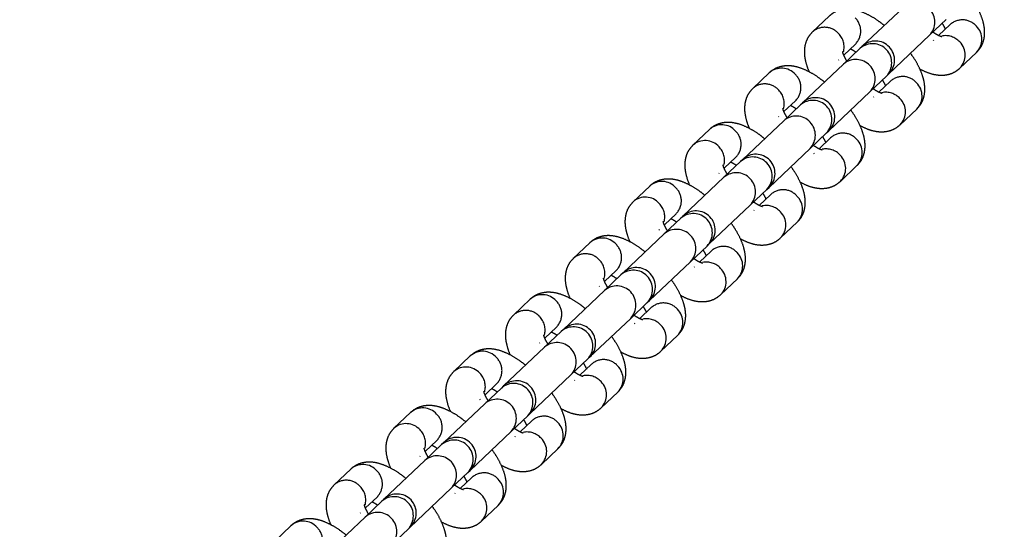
# Model space of a CAD drawing. Header units: metres. Extents: x 104098 to 104607, y 427853 to 428230.
# Tile 75 of 147: x 104263.1885 to 104263.3429, y 428139.4582 to 428139.538. Entities that reach past the tile are written whole.
import ezdxf

# ---------------------------------------------------------------- set-up
doc = ezdxf.new("R2010")
doc.units = ezdxf.units.M
doc.linetypes.add('DASHED2', pattern=[0.375, 0.25, -0.125])

# ---------------------------------------------------------------- blocks, each defined once
blk = doc.blocks.new('school2')
at = {"color": 252, "linetype": 'DASHED2'}
for p, q in [((107991.7978136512, 456625.0856471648), (107991.7942299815, 456625.0856471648)), ((107991.8107149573, 456625.0856471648), (107991.8071312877, 456625.0856471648)), ((107991.8236162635, 456625.0856471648), (107991.8200325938, 456625.0856471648)), ((107991.8365175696, 456625.0856471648), (107991.8329339, 456625.0856471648)), ((107991.8494186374, 456625.0856471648), (107991.8458349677, 456625.0856471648)), ((107991.8623199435, 456625.0856471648), (107991.8587362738, 456625.0856471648)), ((107991.8752212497, 456625.0856471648), (107991.87163758, 456625.0856471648)), ((107991.8881225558, 456625.0856471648), (107991.8845388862, 456625.0856471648)), ((107991.9010236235, 456625.0856471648), (107991.8974399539, 456625.0856471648)), ((107991.9139249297, 456625.0856471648), (107991.91034126, 456625.0856471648)), ((107991.8071312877, 456625.0796471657), (107991.8070421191, 456625.0796486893)), ((107991.8082125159, 456625.0796471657), (107991.8107149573, 456625.0796471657)), ((107991.8200325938, 456625.0796471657), (107991.8199431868, 456625.0796486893)), ((107991.8211135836, 456625.0796471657), (107991.8236162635, 456625.0796471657)), ((107991.8329339, 456625.0796471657), (107991.832844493, 456625.0796486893)), ((107991.8340148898, 456625.0796471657), (107991.8365175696, 456625.0796471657)), ((107991.8458349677, 456625.0796471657), (107991.8457457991, 456625.0796486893)), ((107991.846916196, 456625.0796471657), (107991.8494186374, 456625.0796471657)), ((107991.8587362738, 456625.0796471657), (107991.8586471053, 456625.0796486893)), ((107991.8598175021, 456625.0796471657), (107991.8623199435, 456625.0796471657)), ((107991.87163758, 456625.0796471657), (107991.871548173, 456625.0796486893)), ((107991.8727185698, 456625.0796471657), (107991.8752212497, 456625.0796471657)), ((107991.8845388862, 456625.0796471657), (107991.8844494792, 456625.0796486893)), ((107991.885619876, 456625.0796471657), (107991.8881225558, 456625.0796471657)), ((107991.8974399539, 456625.0796471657), (107991.8973507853, 456625.0796486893)), ((107991.8985211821, 456625.0796471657), (107991.9010236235, 456625.0796471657)), ((107991.91034126, 456625.0796471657), (107991.9102520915, 456625.0796486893)), ((107991.9114224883, 456625.0796471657), (107991.9139249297, 456625.0796471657)), ((107991.8072156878, 456625.0786471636), (107991.798363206, 456625.0786471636)), ((107991.8107993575, 456625.0786471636), (107991.8072156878, 456625.0786471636)), ((107991.8112642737, 456625.0786471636), (107991.8107993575, 456625.0786471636)), ((107991.820116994, 456625.0786471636), (107991.8112642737, 456625.0786471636)), ((107991.8237006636, 456625.0786471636), (107991.820116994, 456625.0786471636)), ((107991.8241655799, 456625.0786471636), (107991.8237006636, 456625.0786471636)), ((107991.8330183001, 456625.0786471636), (107991.8241655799, 456625.0786471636)), ((107991.8366019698, 456625.0786471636), (107991.8330183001, 456625.0786471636)), ((107991.837066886, 456625.0786471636), (107991.8366019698, 456625.0786471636)), ((107991.8459193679, 456625.0786471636), (107991.837066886, 456625.0786471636)), ((107991.8495030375, 456625.0786471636), (107991.8459193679, 456625.0786471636)), ((107991.8499681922, 456625.0786471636), (107991.8495030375, 456625.0786471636)), ((107991.858820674, 456625.0786471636), (107991.8499681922, 456625.0786471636)), ((107991.8624043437, 456625.0786471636), (107991.858820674, 456625.0786471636)), ((107991.8628692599, 456625.0786471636), (107991.8624043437, 456625.0786471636)), ((107991.8717219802, 456625.0786471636), (107991.8628692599, 456625.0786471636)), ((107991.8753056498, 456625.0786471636), (107991.8717219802, 456625.0786471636)), ((107991.8757705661, 456625.0786471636), (107991.8753056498, 456625.0786471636)), ((107991.8846232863, 456625.0786471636), (107991.8757705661, 456625.0786471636)), ((107991.888206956, 456625.0786471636), (107991.8846232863, 456625.0786471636)), ((107991.8886718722, 456625.0786471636), (107991.888206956, 456625.0786471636)), ((107991.8975243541, 456625.0786471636), (107991.8886718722, 456625.0786471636)), ((107991.9011080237, 456625.0786471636), (107991.8975243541, 456625.0786471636)), ((107991.9015731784, 456625.0786471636), (107991.9011080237, 456625.0786471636)), ((107991.9104256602, 456625.0786471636), (107991.9015731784, 456625.0786471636)), ((107991.9140093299, 456625.0786471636), (107991.9104256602, 456625.0786471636)), ((107991.9144742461, 456625.0786471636), (107991.9140093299, 456625.0786471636)), ((107991.9233269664, 456625.0786471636), (107991.9144742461, 456625.0786471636)), ((107991.8072156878, 456625.0726471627), (107991.8107993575, 456625.0726471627)), ((107991.8107993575, 456625.0726471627), (107991.8112642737, 456625.0726471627)), ((107991.8112642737, 456625.0726471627), (107991.820116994, 456625.0726471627)), ((107991.820116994, 456625.0726471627), (107991.8237006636, 456625.0726471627)), ((107991.8237006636, 456625.0726471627), (107991.8241655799, 456625.0726471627)), ((107991.8241655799, 456625.0726471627), (107991.8330183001, 456625.0726471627)), ((107991.8330183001, 456625.0726471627), (107991.8366019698, 456625.0726471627)), ((107991.8366019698, 456625.0726471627), (107991.837066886, 456625.0726471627)), ((107991.837066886, 456625.0726471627), (107991.8459193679, 456625.0726471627)), ((107991.8459193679, 456625.0726471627), (107991.8495030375, 456625.0726471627)), ((107991.8495030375, 456625.0726471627), (107991.8499681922, 456625.0726471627)), ((107991.8499681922, 456625.0726471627), (107991.858820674, 456625.0726471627)), ((107991.858820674, 456625.0726471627), (107991.8624043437, 456625.0726471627)), ((107991.8624043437, 456625.0726471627), (107991.8628692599, 456625.0726471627)), ((107991.8628692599, 456625.0726471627), (107991.8717219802, 456625.0726471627)), ((107991.8717219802, 456625.0726471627), (107991.8753056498, 456625.0726471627)), ((107991.8753056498, 456625.0726471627), (107991.8757705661, 456625.0726471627)), ((107991.8757705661, 456625.0726471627), (107991.8846232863, 456625.0726471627)), ((107991.8846232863, 456625.0726471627), (107991.888206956, 456625.0726471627)), ((107991.888206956, 456625.0726471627), (107991.8886718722, 456625.0726471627)), ((107991.8886718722, 456625.0726471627), (107991.8975243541, 456625.0726471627)), ((107991.8975243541, 456625.0726471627), (107991.9011080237, 456625.0726471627)), ((107991.9011080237, 456625.0726471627), (107991.9015731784, 456625.0726471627)), ((107991.9015731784, 456625.0726471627), (107991.9104256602, 456625.0726471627)), ((107991.9104256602, 456625.0726471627), (107991.9140093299, 456625.0726471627)), ((107991.9140093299, 456625.0726471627), (107991.9144742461, 456625.0726471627)), ((107991.9144742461, 456625.0726471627), (107991.9233269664, 456625.0726471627)), ((107991.9233269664, 456625.0726471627), (107991.926910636, 456625.0726471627)), ((107991.8200325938, 456625.0716471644), (107991.8199431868, 456625.0716456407)), ((107991.8236162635, 456625.0716471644), (107991.8211135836, 456625.0716471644)), ((107991.8329339, 456625.0716471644), (107991.832844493, 456625.0716456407)), ((107991.8365175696, 456625.0716471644), (107991.8340148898, 456625.0716471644)), ((107991.8458349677, 456625.0716471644), (107991.8457457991, 456625.0716456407)), ((107991.8494186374, 456625.0716471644), (107991.846916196, 456625.0716471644)), ((107991.8587362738, 456625.0716471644), (107991.8586471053, 456625.0716456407)), ((107991.8623199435, 456625.0716471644), (107991.8598172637, 456625.0716471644)), ((107991.87163758, 456625.0716471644), (107991.871548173, 456625.0716456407)), ((107991.8752212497, 456625.0716471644), (107991.8727185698, 456625.0716471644)), ((107991.8845388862, 456625.0716471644), (107991.8844494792, 456625.0716456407)), ((107991.8881225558, 456625.0716471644), (107991.885619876, 456625.0716471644)), ((107991.8974399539, 456625.0716471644), (107991.8973507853, 456625.0716456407)), ((107991.9010236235, 456625.0716471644), (107991.8985211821, 456625.0716471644)), ((107991.91034126, 456625.0716471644), (107991.9102520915, 456625.0716456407)), ((107991.9139249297, 456625.0716471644), (107991.9114222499, 456625.0716471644)), ((107991.9232425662, 456625.0716471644), (107991.9231531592, 456625.0716456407)), ((107991.9268262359, 456625.0716471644), (107991.924323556, 456625.0716471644)), ((107991.8200325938, 456625.0656471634), (107991.8236162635, 456625.0656471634)), ((107991.8329339, 456625.0656471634), (107991.8365175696, 456625.0656471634)), ((107991.8458349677, 456625.0656471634), (107991.8494186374, 456625.0656471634)), ((107991.8587362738, 456625.0656471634), (107991.8623199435, 456625.0656471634)), ((107991.87163758, 456625.0656471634), (107991.8752212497, 456625.0656471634)), ((107991.8845388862, 456625.0656471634), (107991.8881225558, 456625.0656471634)), ((107991.8974399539, 456625.0656471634), (107991.9010236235, 456625.0656471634)), ((107991.91034126, 456625.0656471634), (107991.9139249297, 456625.0656471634)), ((107991.9232425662, 456625.0656471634), (107991.9268262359, 456625.0656471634))]:
    blk.add_line(p, q, dxfattribs=at)
for centre, radius, start, end in [((107963.1760300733, 457111.1270218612), 478.5421874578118, 270.128471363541, 276.2285906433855), ((107963.1760300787, 457111.1270218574), 478.5421874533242, 270.128471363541, 276.2285906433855), ((107963.1760076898, 457111.1274265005), 478.6425921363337, 270.1284688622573, 276.2273076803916), ((107963.1760076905, 457111.1274265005), 480.8925921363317, 270.1284688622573, 276.1986169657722), ((107991.7977137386, 456625.0827465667), 0.002902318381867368, 358.0372774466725, 88.02719711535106), ((107991.8070314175, 456625.0827465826), 0.00290227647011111, 358.0369337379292, 88.0421361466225), ((107991.8106150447, 456625.0827465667), 0.002902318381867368, 358.0372774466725, 88.02719711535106), ((107991.8199324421, 456625.0827463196), 0.002902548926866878, 358.0423096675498, 88.03675774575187), ((107991.8235163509, 456625.0827465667), 0.002902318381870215, 358.0372774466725, 88.02719711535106), ((107991.8328335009, 456625.0827460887), 0.002902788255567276, 358.0470348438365, 88.0320349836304), ((107991.8364171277, 456625.0827460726), 0.002902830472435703, 358.0473818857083, 88.01709261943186), ((107991.8457350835, 456625.0827465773), 0.002902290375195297, 358.0370472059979, 88.03715817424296), ((107991.8493187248, 456625.0827465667), 0.002902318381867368, 358.0372774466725, 88.02719711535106), ((107991.8586364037, 456625.0827465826), 0.002902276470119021, 358.0369337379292, 88.0421361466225), ((107991.8622200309, 456625.0827465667), 0.002902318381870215, 358.0372774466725, 88.02719711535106), ((107991.8715374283, 456625.0827463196), 0.002902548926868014, 358.0423096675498, 88.03675774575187), ((107991.8751213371, 456625.0827465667), 0.002902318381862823, 358.0372774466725, 88.02719711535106), ((107991.8844384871, 456625.0827460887), 0.002902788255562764, 358.0470348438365, 88.0320349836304), ((107991.8880221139, 456625.0827460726), 0.002902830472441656, 358.0473818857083, 88.01709261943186), ((107991.8973400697, 456625.0827465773), 0.00290229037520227, 358.0370472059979, 88.03715817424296), ((107991.9009237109, 456625.0827465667), 0.002902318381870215, 358.0372774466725, 88.02719711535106), ((107991.9102413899, 456625.0827465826), 0.002902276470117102, 358.0369337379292, 88.0421361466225), ((107991.7977305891, 456625.0825320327), 0.002886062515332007, 271.64922478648, 2.286265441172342), ((107991.8069255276, 456625.0825915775), 0.00300697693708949, 301.719648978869, 1.059226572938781), ((107991.8106318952, 456625.0825320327), 0.002886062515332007, 271.64922478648, 2.286265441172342), ((107991.819818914, 456625.0825958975), 0.003014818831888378, 301.8045156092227, 0.9743594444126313), ((107991.8235330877, 456625.0825321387), 0.002886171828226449, 271.6514193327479, 2.284072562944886), ((107991.8327197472, 456625.0825961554), 0.003015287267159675, 301.8095698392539, 0.9693061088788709), ((107991.8364340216, 456625.0825324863), 0.002886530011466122, 271.6586077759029, 2.276883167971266), ((107991.8456216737, 456625.0825955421), 0.003014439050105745, 301.8056952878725, 0.9812373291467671), ((107991.8493355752, 456625.0825320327), 0.002886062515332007, 271.64922478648, 2.286265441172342), ((107991.8585305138, 456625.0825915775), 0.003006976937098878, 301.719648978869, 1.059226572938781), ((107991.8622368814, 456625.0825320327), 0.00288606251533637, 271.64922478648, 2.286265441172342), ((107991.8714239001, 456625.0825958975), 0.003014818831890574, 301.8045156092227, 0.9743594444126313), ((107991.8751380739, 456625.0825321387), 0.002886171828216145, 271.6514193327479, 2.284072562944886), ((107991.8843247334, 456625.0825961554), 0.003015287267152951, 301.8095698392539, 0.9693061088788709), ((107991.8880390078, 456625.0825324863), 0.002886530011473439, 271.6586077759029, 2.276883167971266), ((107991.8972266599, 456625.0825955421), 0.003014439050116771, 301.8056952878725, 0.9812373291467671), ((107991.9009405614, 456625.0825320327), 0.00288606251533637, 271.64922478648, 2.286265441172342), ((107991.9101355, 456625.0825915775), 0.003006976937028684, 301.719648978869, 1.059226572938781), ((107991.9138418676, 456625.0825320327), 0.002886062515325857, 271.64922478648, 2.286265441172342), ((107991.8070595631, 456625.0756471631), 0.003004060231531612, 272.9790744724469, 87.02092552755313), ((107991.8106432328, 456625.0756471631), 0.003004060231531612, 272.9790744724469, 87.02092552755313), ((107991.8112643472, 456625.0756471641), 0.003000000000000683, 270, 90), ((107991.8199608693, 456625.0756471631), 0.003004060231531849, 272.9790744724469, 87.02092552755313), ((107991.8235445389, 456625.0756471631), 0.003004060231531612, 272.9790744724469, 87.02092552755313), ((107991.8241655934, 456625.0756471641), 0.003000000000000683, 270, 90), ((107991.8328620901, 456625.0756471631), 0.003004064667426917, 272.9806991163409, 87.01930088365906), ((107991.8364457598, 456625.0756471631), 0.003004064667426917, 272.9806991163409, 87.01930088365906), ((107991.8370668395, 456625.0756471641), 0.003000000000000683, 270, 90), ((107991.8457632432, 456625.0756471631), 0.003004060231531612, 272.9790744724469, 87.02092552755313), ((107991.8493469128, 456625.0756471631), 0.003004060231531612, 272.9790744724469, 87.02092552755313), ((107991.8499680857, 456625.0756471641), 0.003000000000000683, 270, 90), ((107991.8586645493, 456625.0756471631), 0.003004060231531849, 272.9790744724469, 87.02092552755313), ((107991.862248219, 456625.0756471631), 0.003004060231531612, 272.9790744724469, 87.02092552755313), ((107991.8628693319, 456625.0756471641), 0.003000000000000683, 270, 90), ((107991.8715658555, 456625.0756471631), 0.003004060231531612, 272.9790744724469, 87.02092552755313), ((107991.8751495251, 456625.0756471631), 0.003004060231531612, 272.9790744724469, 87.02092552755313), ((107991.8757705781, 456625.0756471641), 0.003000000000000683, 270, 90), ((107991.8844670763, 456625.0756471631), 0.003004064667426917, 272.9806991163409, 87.01930088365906), ((107991.888050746, 456625.0756471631), 0.003004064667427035, 272.9806991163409, 87.01930088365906), ((107991.8886718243, 456625.0756471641), 0.003000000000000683, 270, 90), ((107991.8973682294, 456625.0756471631), 0.003004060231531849, 272.9790744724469, 87.02092552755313), ((107991.900951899, 456625.0756471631), 0.003004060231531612, 272.9790744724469, 87.02092552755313), ((107991.9015730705, 456625.0756471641), 0.003000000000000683, 270, 90), ((107991.9102695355, 456625.0756471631), 0.003004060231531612, 272.9790744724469, 87.02092552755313), ((107991.9138532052, 456625.0756471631), 0.003004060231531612, 272.9790744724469, 87.02092552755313), ((107991.9144743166, 456625.0756471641), 0.003000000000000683, 270, 90), ((107991.9231708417, 456625.0756471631), 0.003004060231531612, 272.9790744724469, 87.02092552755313), ((107991.8198169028, 456625.0686973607), 0.003016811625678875, 359.0466443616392, 58.18999427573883), ((107991.8235330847, 456625.0687621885), 0.002886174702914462, 357.7159841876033, 88.34852306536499), ((107991.8327177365, 456625.0686971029), 0.003017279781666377, 359.0516909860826, 58.18495064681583), ((107991.8364340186, 456625.0687618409), 0.002886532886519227, 357.7231735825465, 88.34133471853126), ((107991.8456270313, 456625.0687015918), 0.003009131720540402, 358.9636356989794, 58.2730031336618), ((107991.8493355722, 456625.0687622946), 0.002886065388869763, 357.7137913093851, 88.3507176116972), ((107991.8585283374, 456625.0687015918), 0.003009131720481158, 358.9636356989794, 58.2730031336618), ((107991.8622368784, 456625.0687622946), 0.002886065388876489, 357.7137913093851, 88.3507176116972), ((107991.871421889, 456625.0686973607), 0.003016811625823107, 359.0466443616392, 58.18999427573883), ((107991.8751380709, 456625.0687621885), 0.002886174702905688, 357.7159841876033, 88.34852306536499), ((107991.8843227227, 456625.0686971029), 0.00301727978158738, 359.0516909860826, 58.18495064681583), ((107991.8880390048, 456625.0687618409), 0.002886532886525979, 357.7231735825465, 88.34133471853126), ((107991.8972320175, 456625.0687015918), 0.003009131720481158, 358.9636356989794, 58.2730031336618), ((107991.9009405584, 456625.0687622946), 0.002886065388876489, 357.7137913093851, 88.3507176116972), ((107991.9101333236, 456625.0687015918), 0.003009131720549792, 358.9636356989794, 58.2730031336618), ((107991.9138418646, 456625.0687622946), 0.00288606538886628, 357.7137913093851, 88.3507176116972), ((107991.9230268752, 456625.0686973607), 0.003016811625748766, 359.0466443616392, 58.18999427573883), ((107991.9267430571, 456625.0687621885), 0.002886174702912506, 357.7159841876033, 88.34852306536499), ((107991.8199323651, 456625.0685480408), 0.002902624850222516, 271.988256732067, 1.957039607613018), ((107991.8235163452, 456625.0685477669), 0.002902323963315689, 271.9729113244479, 1.962649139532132), ((107991.832833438, 456625.0685482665), 0.002902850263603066, 271.9879997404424, 1.952427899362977), ((107991.836417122, 456625.068548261), 0.002902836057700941, 271.9830166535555, 1.952544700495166), ((107991.8457350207, 456625.0685477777), 0.002902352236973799, 271.9828773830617, 1.962418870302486), ((107991.849318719, 456625.0685477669), 0.002902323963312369, 271.9729113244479, 1.962649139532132), ((107991.8586363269, 456625.0685477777), 0.002902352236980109, 271.9828773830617, 1.962418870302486), ((107991.8622200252, 456625.0685477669), 0.002902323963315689, 271.9729113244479, 1.962649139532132), ((107991.8715373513, 456625.0685480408), 0.00290262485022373, 271.988256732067, 1.957039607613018), ((107991.8751213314, 456625.0685477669), 0.002902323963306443, 271.9729113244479, 1.962649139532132), ((107991.8844384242, 456625.0685482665), 0.002902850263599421, 271.9879997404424, 1.952427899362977), ((107991.8880221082, 456625.068548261), 0.002902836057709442, 271.9830166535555, 1.952544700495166), ((107991.8973400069, 456625.0685477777), 0.002902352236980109, 271.9828773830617, 1.962418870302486), ((107991.9009237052, 456625.0685477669), 0.002902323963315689, 271.9729113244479, 1.962649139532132), ((107991.9102413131, 456625.0685477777), 0.002902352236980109, 271.9828773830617, 1.962418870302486), ((107991.9138250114, 456625.0685477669), 0.002902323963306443, 271.9729113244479, 1.962649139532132), ((107991.9231423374, 456625.0685480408), 0.002902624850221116, 271.988256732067, 1.957039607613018), ((107991.9267263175, 456625.0685477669), 0.002902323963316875, 271.9729113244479, 1.962649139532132)]:
    blk.add_arc(centre, radius, start, end, dxfattribs=at)
for points, knots in [([(107991.8031005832, 456625.0786471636), (107991.8030472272, 456625.0790192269), (107991.8029137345, 456625.0799501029), (107991.8025405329, 456625.0813221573), (107991.8020018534, 456625.0826821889), (107991.8013262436, 456625.0837890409), (107991.8005401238, 456625.084639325), (107991.7996458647, 456625.0852432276), (107991.7987128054, 456625.0855913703), (107991.7980857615, 456625.0856302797), (107991.7978136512, 456625.0856471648)], [0, 0, 0, 0, 0.1035955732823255, 0.2591887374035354, 0.423415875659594, 0.5712170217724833, 0.6943520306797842, 0.8074271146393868, 0.9164315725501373, 0.9999999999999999, 0.9999999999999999, 0.9999999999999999, 0.9999999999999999]), ([(107991.8071312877, 456625.0856471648), (107991.8067772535, 456625.0856188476), (107991.8060717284, 456625.0855624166), (107991.8051119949, 456625.0851369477), (107991.8042904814, 456625.0845282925), (107991.8035862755, 456625.0837366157), (107991.8029788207, 456625.0827102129), (107991.8026090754, 456625.0819254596), (107991.8024701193, 456625.0814246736), (107991.8024678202, 456625.081416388)], [0, 0, 0, 0, 0.1499103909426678, 0.2987438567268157, 0.4470501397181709, 0.6053622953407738, 0.7856066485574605, 0.9964528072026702, 1, 1, 1, 1]), ([(107991.8160018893, 456625.0786471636), (107991.8159484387, 456625.0790192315), (107991.8158147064, 456625.0799501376), (107991.8154415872, 456625.0813220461), (107991.8149031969, 456625.0826822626), (107991.8142275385, 456625.083789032), (107991.8134414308, 456625.0846393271), (107991.8125471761, 456625.085243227), (107991.8116140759, 456625.085591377), (107991.8109870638, 456625.0856302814), (107991.8107149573, 456625.0856471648)], [0, 0, 0, 0, 0.1035955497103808, 0.2591939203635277, 0.4234090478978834, 0.571210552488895, 0.6943458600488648, 0.8074212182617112, 0.9164259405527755, 1, 1, 1, 1]), ([(107991.8200325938, 456625.0856471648), (107991.8196785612, 456625.0856188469), (107991.8189730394, 456625.0855624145), (107991.8180132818, 456625.0851369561), (107991.8171918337, 456625.0845282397), (107991.8164872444, 456625.0837367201), (107991.8158802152, 456625.082710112), (107991.8155103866, 456625.0819254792), (107991.8153714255, 456625.0814246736), (107991.8153691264, 456625.081416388)], [0, 0, 0, 0, 0.1499086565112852, 0.298740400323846, 0.447044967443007, 0.6053705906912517, 0.7856008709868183, 0.9964528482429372, 1, 1, 1, 1]), ([(107991.8289031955, 456625.0786471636), (107991.8288497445, 456625.0790192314), (107991.8287160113, 456625.0799501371), (107991.8283429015, 456625.0813220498), (107991.8278044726, 456625.0826822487), (107991.8271289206, 456625.0837891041), (107991.8263424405, 456625.0846392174), (107991.825448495, 456625.0852433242), (107991.8245151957, 456625.085591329), (107991.8238882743, 456625.0856302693), (107991.8236162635, 456625.0856471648)], [0, 0, 0, 0, 0.1035959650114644, 0.2591949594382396, 0.4234107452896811, 0.5712128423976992, 0.6943600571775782, 0.8074216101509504, 0.9164434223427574, 0.9999999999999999, 0.9999999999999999, 0.9999999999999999, 0.9999999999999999]), ([(107991.8329339, 456625.0856471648), (107991.8325798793, 456625.0856188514), (107991.8318744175, 456625.085562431), (107991.830914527, 456625.0851369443), (107991.8300932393, 456625.0845282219), (107991.8293881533, 456625.0837368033), (107991.8287833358, 456625.0827097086), (107991.8284070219, 456625.0819264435), (107991.8282726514, 456625.0814246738), (107991.8282704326, 456625.081416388)], [0, 0, 0, 0, 0.1499158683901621, 0.2987394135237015, 0.4470436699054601, 0.6053689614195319, 0.7855988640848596, 0.9964595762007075, 1, 1, 1, 1]), ([(107991.8418042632, 456625.0786471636), (107991.8417509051, 456625.0790192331), (107991.8416174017, 456625.0799501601), (107991.8412442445, 456625.0813220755), (107991.8407054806, 456625.08268227), (107991.8400300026, 456625.0837889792), (107991.8392437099, 456625.0846393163), (107991.8383498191, 456625.0852432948), (107991.8374165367, 456625.0855913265), (107991.836789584, 456625.085630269), (107991.8365175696, 456625.0856471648)], [0, 0, 0, 0, 0.103593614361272, 0.2591937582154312, 0.4234172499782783, 0.5712268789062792, 0.69435720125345, 0.8074256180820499, 0.9164482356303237, 1, 1, 1, 1]), ([(107991.8458349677, 456625.0856471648), (107991.8454810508, 456625.0856188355), (107991.8447756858, 456625.0855623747), (107991.8438155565, 456625.0851370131), (107991.8429946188, 456625.0845282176), (107991.8422894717, 456625.0837367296), (107991.841684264, 456625.0827098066), (107991.8413083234, 456625.0819264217), (107991.8411739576, 456625.0814246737), (107991.8411717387, 456625.081416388)], [0, 0, 0, 0, 0.1498942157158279, 0.2987428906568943, 0.4470393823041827, 0.6053587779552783, 0.7856040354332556, 0.9964595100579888, 1, 1, 1, 1]), ([(107991.8547055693, 456625.0786471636), (107991.8546522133, 456625.0790192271), (107991.8545187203, 456625.0799501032), (107991.8541455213, 456625.0813221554), (107991.8536068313, 456625.0826821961), (107991.8529312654, 456625.0837890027), (107991.8521450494, 456625.0846393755), (107991.8512508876, 456625.0852432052), (107991.8503177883, 456625.0855913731), (107991.8496907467, 456625.0856302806), (107991.8494186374, 456625.0856471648)], [0, 0, 0, 0, 0.1035956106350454, 0.2591888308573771, 0.4234160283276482, 0.5712172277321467, 0.6943458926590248, 0.8074270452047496, 0.9164315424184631, 1, 1, 1, 1]), ([(107991.8587362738, 456625.0856471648), (107991.8583822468, 456625.0856188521), (107991.8576767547, 456625.0855624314), (107991.8567169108, 456625.0851369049), (107991.855895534, 456625.0845283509), (107991.8551912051, 456625.0837365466), (107991.8545838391, 456625.0827102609), (107991.8542140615, 456625.0819254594), (107991.8540751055, 456625.0814246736), (107991.8540728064, 456625.081416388)], [0, 0, 0, 0, 0.1499103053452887, 0.2987357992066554, 0.4470504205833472, 0.6053536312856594, 0.7856067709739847, 0.9964528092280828, 1, 1, 1, 1]), ([(107991.8676068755, 456625.0786471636), (107991.8675534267, 456625.0790192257), (107991.8674197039, 456625.0799500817), (107991.8670465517, 456625.0813221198), (107991.8665081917, 456625.0826822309), (107991.865832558, 456625.0837889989), (107991.8650463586, 456625.0846393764), (107991.864152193, 456625.085243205), (107991.8632190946, 456625.0855913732), (107991.8625920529, 456625.0856302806), (107991.8623199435, 456625.0856471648)], [0, 0, 0, 0, 0.1035990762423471, 0.2591928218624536, 0.423414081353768, 0.5712157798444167, 0.694344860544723, 0.807426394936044, 0.9164312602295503, 0.9999999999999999, 0.9999999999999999, 0.9999999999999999, 0.9999999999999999]), ([(107991.87163758, 456625.0856471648), (107991.8712835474, 456625.0856188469), (107991.8705780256, 456625.0855624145), (107991.8696182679, 456625.0851369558), (107991.8687968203, 456625.0845282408), (107991.8680922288, 456625.0837367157), (107991.8674852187, 456625.0827101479), (107991.8671153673, 456625.0819254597), (107991.8669764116, 456625.0814246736), (107991.8669741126, 456625.081416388)], [0, 0, 0, 0, 0.149909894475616, 0.2987428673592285, 0.4470486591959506, 0.6053755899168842, 0.7856073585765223, 0.996452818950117, 1, 1, 1, 1]), ([(107991.8805081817, 456625.0786471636), (107991.8804547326, 456625.0790192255), (107991.8803210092, 456625.0799500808), (107991.8799478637, 456625.0813221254), (107991.8794094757, 456625.0826822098), (107991.8787339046, 456625.0837891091), (107991.8779474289, 456625.0846392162), (107991.8770534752, 456625.0852433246), (107991.8761202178, 456625.0855913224), (107991.8754932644, 456625.0856302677), (107991.8752212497, 456625.0856471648)], [0, 0, 0, 0, 0.1035994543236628, 0.2591937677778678, 0.4234156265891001, 0.5712178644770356, 0.6943651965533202, 0.8074268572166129, 0.9164487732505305, 1, 1, 1, 1]), ([(107991.8845388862, 456625.0856471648), (107991.8841848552, 456625.0856188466), (107991.8834793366, 456625.0855624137), (107991.8825195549, 456625.0851369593), (107991.8816982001, 456625.0845282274), (107991.8809932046, 456625.0837367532), (107991.8803879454, 456625.0827098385), (107991.8800119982, 456625.0819264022), (107991.8798776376, 456625.0814246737), (107991.8798754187, 456625.081416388)], [0, 0, 0, 0, 0.1499091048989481, 0.2987412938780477, 0.4470463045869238, 0.6053724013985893, 0.7856152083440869, 0.9964595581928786, 1, 1, 1, 1]), ([(107991.8934092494, 456625.0786471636), (107991.8933558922, 456625.0790192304), (107991.8932223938, 456625.0799501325), (107991.8928492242, 456625.0813220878), (107991.8923104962, 456625.082682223), (107991.8916349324, 456625.083789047), (107991.8908487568, 456625.0846392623), (107991.889954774, 456625.0852433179), (107991.8890214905, 456625.0855913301), (107991.8883945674, 456625.0856302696), (107991.8881225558, 456625.0856471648)], [0, 0, 0, 0, 0.1035967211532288, 0.2591964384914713, 0.4234194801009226, 0.5712222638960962, 0.6943586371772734, 0.8074207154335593, 0.9164430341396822, 1, 1, 1, 1]), ([(107991.8974399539, 456625.0856471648), (107991.8970860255, 456625.0856188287), (107991.8963806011, 456625.0855623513), (107991.8954206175, 456625.08513706), (107991.8945995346, 456625.0845281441), (107991.8938945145, 456625.0837368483), (107991.8932891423, 456625.0827094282), (107991.8929135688, 456625.0819273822), (107991.8927789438, 456625.0814246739), (107991.8927767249, 456625.081416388)], [0, 0, 0, 0, 0.1498875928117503, 0.2987450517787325, 0.4470340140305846, 0.6053632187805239, 0.7856095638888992, 0.9964663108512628, 1, 1, 1, 1]), ([(107991.9063105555, 456625.0786471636), (107991.9062571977, 456625.0790192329), (107991.9061236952, 456625.0799501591), (107991.9057505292, 456625.0813220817), (107991.9052118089, 456625.0826822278), (107991.9045362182, 456625.0837890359), (107991.903750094, 456625.0846393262), (107991.9028558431, 456625.0852432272), (107991.901922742, 456625.0855913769), (107991.90129573, 456625.0856302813), (107991.9010236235, 456625.0856471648)], [0, 0, 0, 0, 0.1035920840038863, 0.2591899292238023, 0.4234109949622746, 0.5712120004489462, 0.694346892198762, 0.8074218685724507, 0.9164262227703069, 1, 1, 1, 1]), ([(107991.91034126, 456625.0856471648), (107991.9099872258, 456625.0856188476), (107991.9092817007, 456625.0855624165), (107991.9083219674, 456625.085136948), (107991.9075004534, 456625.0845282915), (107991.9067962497, 456625.0837366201), (107991.9061887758, 456625.0827101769), (107991.9058190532, 456625.081925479), (107991.9056800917, 456625.0814246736), (107991.9056777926, 456625.081416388)], [0, 0, 0, 0, 0.1499091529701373, 0.2987413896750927, 0.4470464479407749, 0.6053572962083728, 0.7856001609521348, 0.9964528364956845, 1, 1, 1, 1]), ([(107991.9192118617, 456625.0786471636), (107991.9191584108, 456625.0790192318), (107991.9190246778, 456625.0799501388), (107991.9186515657, 456625.0813220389), (107991.9181131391, 456625.0826823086), (107991.9174375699, 456625.0837889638), (107991.9166513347, 456625.0846393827), (107991.9157572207, 456625.0852431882), (107991.9148240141, 456625.0855913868), (107991.9141970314, 456625.0856302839), (107991.9139249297, 456625.0856471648)], [0, 0, 0, 0, 0.1035955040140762, 0.2591938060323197, 0.4234088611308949, 0.5712167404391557, 0.6943456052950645, 0.8074269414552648, 0.9164259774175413, 1, 1, 1, 1]), ([(107991.8079235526, 456625.0786471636), (107991.8079906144, 456625.078923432), (107991.8081190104, 456625.0794523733), (107991.8083135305, 456625.0799385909), (107991.8084526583, 456625.0801664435), (107991.808433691, 456625.0801432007), (107991.8084282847, 456625.0801365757)], [0, 0, 0, 0, 0.3246703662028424, 0.6216112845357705, 0.8921462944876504, 0.9999999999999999, 0.9999999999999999, 0.9999999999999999, 0.9999999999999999]), ([(107991.8096339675, 456625.0796471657), (107991.8096735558, 456625.079546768), (107991.8097737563, 456625.0792926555), (107991.809866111, 456625.078890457), (107991.8099219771, 456625.0786471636)], [0, 0, 0, 0, 0.3950914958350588, 1, 1, 1, 1]), ([(107991.8208246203, 456625.0786471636), (107991.8208917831, 456625.0789234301), (107991.8210203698, 456625.0794523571), (107991.8212148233, 456625.079938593), (107991.8213539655, 456625.0801664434), (107991.8213349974, 456625.0801432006), (107991.8213295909, 456625.0801365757)], [0, 0, 0, 0, 0.3246794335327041, 0.6216163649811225, 0.8921477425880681, 1, 1, 1, 1]), ([(107991.8225350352, 456625.0796471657), (107991.8225747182, 456625.0795467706), (107991.8226751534, 456625.0792926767), (107991.8227674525, 456625.0788904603), (107991.8228232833, 456625.0786471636)], [0, 0, 0, 0, 0.3951100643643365, 1, 1, 1, 1]), ([(107991.8337259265, 456625.0786471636), (107991.8337930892, 456625.0789234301), (107991.8339216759, 456625.0794523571), (107991.8341161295, 456625.079938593), (107991.8342552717, 456625.0801664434), (107991.8342363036, 456625.0801432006), (107991.834230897, 456625.0801365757)], [0, 0, 0, 0, 0.3246794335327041, 0.6216163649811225, 0.8921477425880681, 1, 1, 1, 1]), ([(107991.8354363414, 456625.0796471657), (107991.835476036, 456625.0795467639), (107991.8355765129, 456625.0792926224), (107991.8356686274, 456625.0788904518), (107991.835724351, 456625.0786471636)], [0, 0, 0, 0, 0.3950624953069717, 1, 1, 1, 1]), ([(107991.8466272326, 456625.0786471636), (107991.8466942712, 456625.0789234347), (107991.8468226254, 456625.0794523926), (107991.8470174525, 456625.0799385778), (107991.8471567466, 456625.0801664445), (107991.8471374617, 456625.0801432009), (107991.8471319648, 456625.0801365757)], [0, 0, 0, 0, 0.3246653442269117, 0.6216154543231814, 0.8921462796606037, 1, 1, 1, 1]), ([(107991.8483376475, 456625.0796471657), (107991.8483772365, 456625.0795467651), (107991.8484774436, 456625.0792926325), (107991.8485697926, 456625.0788904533), (107991.8486256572, 456625.0786471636)], [0, 0, 0, 0, 0.3950712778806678, 1, 1, 1, 1]), ([(107991.8595285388, 456625.0786471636), (107991.8595956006, 456625.078923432), (107991.8597239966, 456625.0794523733), (107991.8599185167, 456625.0799385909), (107991.8600576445, 456625.0801664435), (107991.8600386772, 456625.0801432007), (107991.8600332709, 456625.0801365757)], [0, 0, 0, 0, 0.3246703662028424, 0.6216112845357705, 0.8921462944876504, 0.9999999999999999, 0.9999999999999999, 0.9999999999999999, 0.9999999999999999]), ([(107991.8612389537, 456625.0796471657), (107991.8612785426, 456625.0795467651), (107991.8613787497, 456625.0792926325), (107991.8614710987, 456625.0788904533), (107991.8615269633, 456625.0786471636)], [0, 0, 0, 0, 0.3950712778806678, 1, 1, 1, 1]), ([(107991.8724296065, 456625.0786471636), (107991.8724967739, 456625.0789234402), (107991.8726253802, 456625.0794524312), (107991.8728197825, 456625.0799385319), (107991.8729589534, 456625.0801664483), (107991.8729399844, 456625.0801432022), (107991.8729345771, 456625.0801365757)], [0, 0, 0, 0, 0.3246645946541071, 0.6216400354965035, 0.8921447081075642, 1, 1, 1, 1]), ([(107991.8741400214, 456625.0796471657), (107991.8741797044, 456625.0795467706), (107991.8742801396, 456625.0792926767), (107991.8743724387, 456625.0788904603), (107991.8744282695, 456625.0786471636)], [0, 0, 0, 0, 0.3951100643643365, 1, 1, 1, 1]), ([(107991.8853309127, 456625.0786471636), (107991.8853980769, 456625.0789234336), (107991.8855266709, 456625.079452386), (107991.8857211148, 456625.0799385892), (107991.8858602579, 456625.0801664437), (107991.8858412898, 456625.0801432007), (107991.8858358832, 456625.0801365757)], [0, 0, 0, 0, 0.3246632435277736, 0.6216072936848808, 0.8921451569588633, 1, 1, 1, 1]), ([(107991.8870413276, 456625.0796471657), (107991.8870810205, 456625.0795467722), (107991.8871814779, 456625.0792926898), (107991.887273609, 456625.0788904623), (107991.8873293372, 456625.0786471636)], [0, 0, 0, 0, 0.3951215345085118, 1, 1, 1, 1]), ([(107991.8982322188, 456625.0786471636), (107991.8982992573, 456625.0789234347), (107991.8984276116, 456625.0794523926), (107991.8986224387, 456625.0799385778), (107991.8987617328, 456625.0801664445), (107991.8987424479, 456625.0801432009), (107991.898736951, 456625.0801365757)], [0, 0, 0, 0, 0.3246653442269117, 0.6216154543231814, 0.8921462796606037, 1, 1, 1, 1]), ([(107991.8999426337, 456625.0796471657), (107991.8999822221, 456625.079546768), (107991.9000824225, 456625.0792926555), (107991.9001747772, 456625.078890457), (107991.9002306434, 456625.0786471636)], [0, 0, 0, 0, 0.3950914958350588, 1, 1, 1, 1]), ([(107991.911133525, 456625.0786471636), (107991.9112005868, 456625.078923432), (107991.9113289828, 456625.0794523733), (107991.9115235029, 456625.0799385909), (107991.9116626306, 456625.0801664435), (107991.9116436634, 456625.0801432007), (107991.9116382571, 456625.0801365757)], [0, 0, 0, 0, 0.3246703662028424, 0.6216112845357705, 0.8921462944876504, 0.9999999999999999, 0.9999999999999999, 0.9999999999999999, 0.9999999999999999]), ([(107991.9128439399, 456625.0796471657), (107991.9128835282, 456625.079546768), (107991.9129837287, 456625.0792926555), (107991.9130760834, 456625.078890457), (107991.9131319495, 456625.0786471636)], [0, 0, 0, 0, 0.3950914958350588, 1, 1, 1, 1]), ([(107991.8107149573, 456625.0656471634), (107991.8110689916, 456625.0656754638), (107991.8117744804, 456625.0657318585), (107991.8127341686, 456625.0661575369), (107991.8135562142, 456625.0667654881), (107991.8142580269, 456625.0675600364), (107991.814876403, 456625.0685734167), (107991.8154028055, 456625.0698554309), (107991.8157940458, 456625.0712375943), (107991.8159414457, 456625.072232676), (107991.816002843, 456625.0726471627)], [0, 0, 0, 0, 0.1086384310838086, 0.2164852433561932, 0.3239558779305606, 0.4386773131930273, 0.5692916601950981, 0.7220881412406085, 0.8842399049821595, 1, 1, 1, 1]), ([(107991.8213334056, 456625.0711557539), (107991.8213339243, 456625.0711543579), (107991.8213352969, 456625.0711506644), (107991.8211842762, 456625.0714261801), (107991.8209968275, 456625.0719198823), (107991.8208814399, 456625.0724099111), (107991.820825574, 456625.0726471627)], [0, 0, 0, 0, 0.1623839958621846, 0.429647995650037, 0.7238593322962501, 1, 1, 1, 1]), ([(107991.8228239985, 456625.0726471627), (107991.822756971, 456625.0723605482), (107991.8226624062, 456625.0719561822), (107991.8225637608, 456625.0717168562), (107991.8225350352, 456625.0716471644)], [0, 0, 0, 0, 0.7087998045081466, 1, 1, 1, 1]), ([(107991.8236162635, 456625.0656471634), (107991.8239703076, 456625.0656754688), (107991.8246758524, 456625.0657318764), (107991.825635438, 456625.0661575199), (107991.8264575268, 456625.0667654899), (107991.827159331, 456625.0675600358), (107991.8277777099, 456625.0685734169), (107991.8283041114, 456625.0698554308), (107991.828695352, 456625.0712375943), (107991.8288427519, 456625.072232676), (107991.8289041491, 456625.0726471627)], [0, 0, 0, 0, 0.108632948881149, 0.2164854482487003, 0.3239560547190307, 0.4386774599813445, 0.569291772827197, 0.722088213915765, 0.8842399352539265, 1, 1, 1, 1]), ([(107991.8342344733, 456625.0711557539), (107991.8342350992, 456625.0711543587), (107991.8342367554, 456625.0711506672), (107991.8340852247, 456625.0714261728), (107991.8338978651, 456625.071919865), (107991.8337826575, 456625.0724099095), (107991.8337268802, 456625.0726471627)], [0, 0, 0, 0, 0.1623831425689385, 0.4296589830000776, 0.7238714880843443, 0.9999999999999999, 0.9999999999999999, 0.9999999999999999, 0.9999999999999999]), ([(107991.8357253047, 456625.0726471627), (107991.8356581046, 456625.0723605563), (107991.8355633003, 456625.0719562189), (107991.8354649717, 456625.0717168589), (107991.8354363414, 456625.0716471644)], [0, 0, 0, 0, 0.7088296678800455, 1, 1, 1, 1]), ([(107991.8365175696, 456625.0656471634), (107991.8368715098, 456625.0656754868), (107991.8375769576, 456625.0657319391), (107991.838536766, 456625.0661574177), (107991.8393585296, 456625.0667655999), (107991.8400607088, 456625.0675599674), (107991.8406789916, 456625.0685734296), (107991.8412054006, 456625.0698554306), (107991.8415967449, 456625.071237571), (107991.8417439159, 456625.0722326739), (107991.8418052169, 456625.0726471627)], [0, 0, 0, 0, 0.1086160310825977, 0.216485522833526, 0.3239431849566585, 0.4386765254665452, 0.5692918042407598, 0.7220893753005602, 0.8842422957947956, 1, 1, 1, 1]), ([(107991.8471357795, 456625.0711557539), (107991.8471364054, 456625.0711543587), (107991.8471380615, 456625.0711506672), (107991.8469865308, 456625.0714261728), (107991.8467991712, 456625.071919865), (107991.8466839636, 456625.0724099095), (107991.8466281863, 456625.0726471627)], [0, 0, 0, 0, 0.1623831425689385, 0.4296589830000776, 0.7238714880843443, 0.9999999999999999, 0.9999999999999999, 0.9999999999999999, 0.9999999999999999]), ([(107991.8486266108, 456625.0726471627), (107991.8485594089, 456625.0723605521), (107991.8484646, 456625.0719562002), (107991.8483662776, 456625.0717168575), (107991.8483376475, 456625.0716471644)], [0, 0, 0, 0, 0.7088144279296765, 1, 1, 1, 1]), ([(107991.8494186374, 456625.0656471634), (107991.8497726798, 456625.0656754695), (107991.8504782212, 456625.0657318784), (107991.8514378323, 456625.0661575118), (107991.8522598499, 456625.0667655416), (107991.8529620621, 456625.0675599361), (107991.853579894, 456625.0685734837), (107991.8541069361, 456625.0698554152), (107991.8544976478, 456625.0712375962), (107991.8546451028, 456625.0722326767), (107991.854706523, 456625.0726471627)], [0, 0, 0, 0, 0.1086326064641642, 0.2164847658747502, 0.3239550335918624, 0.4386871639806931, 0.5692923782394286, 0.722089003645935, 0.8842403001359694, 1, 1, 1, 1]), ([(107991.8600370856, 456625.0711557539), (107991.8600377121, 456625.0711543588), (107991.8600393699, 456625.0711506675), (107991.8598878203, 456625.0714261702), (107991.859700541, 456625.0719198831), (107991.8595851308, 456625.0724099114), (107991.859529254, 456625.0726471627)], [0, 0, 0, 0, 0.1623809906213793, 0.4296532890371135, 0.7238618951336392, 1, 1, 1, 1]), ([(107991.8615276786, 456625.0726471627), (107991.8614605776, 456625.0723605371), (107991.8613659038, 456625.0719561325), (107991.8612675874, 456625.0717168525), (107991.8612389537, 456625.0716471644)], [0, 0, 0, 0, 0.7087592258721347, 0.9999999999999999, 0.9999999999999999, 0.9999999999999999, 0.9999999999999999]), ([(107991.8623199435, 456625.0656471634), (107991.8626739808, 456625.0656754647), (107991.8633794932, 456625.0657318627), (107991.8643391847, 456625.0661575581), (107991.8651611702, 456625.0667654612), (107991.8658630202, 456625.0675600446), (107991.866481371, 456625.0685733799), (107991.867007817, 456625.0698555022), (107991.8673990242, 456625.0712375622), (107991.8675464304, 456625.0722326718), (107991.8676078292, 456625.0726471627)], [0, 0, 0, 0, 0.1086330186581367, 0.2164798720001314, 0.323956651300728, 0.4386781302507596, 0.5692925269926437, 0.7220830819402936, 0.8842398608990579, 0.9999999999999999, 0.9999999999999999, 0.9999999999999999, 0.9999999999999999]), ([(107991.8729383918, 456625.0711557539), (107991.8729389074, 456625.0711543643), (107991.8729402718, 456625.0711506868), (107991.8727892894, 456625.0714261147), (107991.8726017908, 456625.0719199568), (107991.8724864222, 456625.0724099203), (107991.8724305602, 456625.0726471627)], [0, 0, 0, 0, 0.1623495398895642, 0.4296493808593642, 0.7238337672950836, 1, 1, 1, 1]), ([(107991.8744289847, 456625.0726471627), (107991.8743619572, 456625.0723605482), (107991.8742673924, 456625.0719561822), (107991.874168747, 456625.0717168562), (107991.8741400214, 456625.0716471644)], [0, 0, 0, 0, 0.7087998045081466, 1, 1, 1, 1]), ([(107991.8752212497, 456625.0656471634), (107991.8755751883, 456625.0656754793), (107991.8762806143, 456625.0657319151), (107991.8772404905, 456625.0661575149), (107991.878062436, 456625.0667654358), (107991.8787643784, 456625.0675601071), (107991.8793826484, 456625.0685733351), (107991.8799091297, 456625.0698555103), (107991.8803003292, 456625.0712375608), (107991.8804477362, 456625.0722326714), (107991.8805091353, 456625.0726471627)], [0, 0, 0, 0, 0.1086154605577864, 0.2164786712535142, 0.3239556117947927, 0.4386708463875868, 0.5692918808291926, 0.7220826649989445, 0.8842396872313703, 1, 1, 1, 1]), ([(107991.8858394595, 456625.0711557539), (107991.8858400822, 456625.0711543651), (107991.8858417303, 456625.0711506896), (107991.8856902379, 456625.0714261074), (107991.8855028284, 456625.0719199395), (107991.8853876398, 456625.0724099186), (107991.8853318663, 456625.0726471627)], [0, 0, 0, 0, 0.1623486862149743, 0.4296603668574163, 0.7238459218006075, 0.9999999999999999, 0.9999999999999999, 0.9999999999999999, 0.9999999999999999]), ([(107991.8873302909, 456625.0726471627), (107991.8872630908, 456625.0723605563), (107991.8871682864, 456625.0719562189), (107991.8870699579, 456625.0717168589), (107991.8870413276, 456625.0716471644)], [0, 0, 0, 0, 0.7088296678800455, 1, 1, 1, 1]), ([(107991.8881225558, 456625.0656471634), (107991.8884764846, 456625.0656754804), (107991.8891818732, 456625.065731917), (107991.8901418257, 456625.0661574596), (107991.8909634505, 456625.0667655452), (107991.8916657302, 456625.0675600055), (107991.8922839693, 456625.0685734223), (107991.8928103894, 456625.0698554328), (107991.8932017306, 456625.0712375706), (107991.893348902, 456625.0722326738), (107991.8934102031, 456625.0726471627)], [0, 0, 0, 0, 0.1086215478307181, 0.2164853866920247, 0.3239492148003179, 0.4386762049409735, 0.5692915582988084, 0.7220892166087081, 0.8842422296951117, 1, 1, 1, 1]), ([(107991.8987407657, 456625.0711557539), (107991.8987413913, 456625.0711543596), (107991.8987430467, 456625.0711506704), (107991.8985915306, 456625.0714261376), (107991.898404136, 456625.071919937), (107991.8982889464, 456625.0724099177), (107991.8982331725, 456625.0726471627)], [0, 0, 0, 0, 0.1623841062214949, 0.4296615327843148, 0.7238464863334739, 1, 1, 1, 1]), ([(107991.900231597, 456625.0726471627), (107991.9001643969, 456625.0723605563), (107991.9000695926, 456625.0719562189), (107991.8999712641, 456625.0717168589), (107991.8999426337, 456625.0716471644)], [0, 0, 0, 0, 0.7088296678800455, 1, 1, 1, 1]), ([(107991.9010236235, 456625.0656471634), (107991.9013776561, 456625.0656754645), (107991.9020831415, 456625.0657318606), (107991.9030428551, 456625.0661575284), (107991.90386483, 456625.0667655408), (107991.9045670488, 456625.0675599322), (107991.9051848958, 456625.0685735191), (107991.9057118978, 456625.0698553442), (107991.9061026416, 456625.0712376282), (107991.9062500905, 456625.0722326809), (107991.9063115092, 456625.0726471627)], [0, 0, 0, 0, 0.1086379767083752, 0.2164843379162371, 0.3239545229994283, 0.4386865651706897, 0.5692916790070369, 0.7220941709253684, 0.8842403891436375, 1, 1, 1, 1]), ([(107991.9116420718, 456625.0711557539), (107991.9116426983, 456625.0711543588), (107991.9116443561, 456625.0711506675), (107991.9114928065, 456625.0714261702), (107991.9113055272, 456625.0719198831), (107991.911190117, 456625.0724099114), (107991.9111342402, 456625.0726471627)], [0, 0, 0, 0, 0.1623809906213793, 0.4296532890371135, 0.7238618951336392, 1, 1, 1, 1]), ([(107991.9131326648, 456625.0726471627), (107991.9130655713, 456625.072360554), (107991.9129709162, 456625.0719562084), (107991.9128725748, 456625.0717168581), (107991.9128439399, 456625.0716471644)], [0, 0, 0, 0, 0.708821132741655, 1, 1, 1, 1]), ([(107991.9139249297, 456625.0656471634), (107991.9142789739, 456625.0656754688), (107991.9149845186, 456625.0657318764), (107991.9159441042, 456625.0661575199), (107991.9167661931, 456625.0667654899), (107991.9174679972, 456625.0675600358), (107991.9180863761, 456625.0685734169), (107991.9186127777, 456625.0698554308), (107991.9190040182, 456625.0712375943), (107991.9191514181, 456625.072232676), (107991.9192128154, 456625.0726471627)], [0, 0, 0, 0, 0.108632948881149, 0.2164854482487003, 0.3239560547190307, 0.4386774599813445, 0.569291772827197, 0.722088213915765, 0.8842399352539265, 1, 1, 1, 1]), ([(107991.924543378, 456625.0711557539), (107991.9245438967, 456625.0711543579), (107991.9245452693, 456625.0711506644), (107991.9243942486, 456625.0714261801), (107991.9242067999, 456625.0719198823), (107991.9240914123, 456625.0724099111), (107991.9240355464, 456625.0726471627)], [0, 0, 0, 0, 0.1623839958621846, 0.429647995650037, 0.7238593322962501, 1, 1, 1, 1]), ([(107991.9260339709, 456625.0726471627), (107991.9259669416, 456625.0723605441), (107991.9258723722, 456625.0719561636), (107991.9257737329, 456625.0717168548), (107991.9257450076, 456625.0716471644)], [0, 0, 0, 0, 0.7087845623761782, 1, 1, 1, 1]), ([(107991.9268262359, 456625.0656471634), (107991.9271801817, 456625.0656754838), (107991.9278856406, 456625.0657319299), (107991.9288454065, 456625.0661574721), (107991.9296674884, 456625.0667654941), (107991.9303693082, 456625.0675600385), (107991.9309876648, 456625.0685733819), (107991.9315141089, 456625.0698555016), (107991.9319053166, 456625.0712375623), (107991.9320527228, 456625.0722326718), (107991.9321141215, 456625.0726471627)], [0, 0, 0, 0, 0.1086155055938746, 0.2164844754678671, 0.3239553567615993, 0.4386770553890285, 0.5692917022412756, 0.7220825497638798, 0.8842396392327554, 1, 1, 1, 1]), ([(107991.8153784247, 456625.069877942), (107991.8155398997, 456625.0694393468), (107991.8158634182, 456625.0685606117), (107991.8165215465, 456625.0675072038), (107991.8173058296, 456625.0666545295), (107991.8182003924, 456625.0660512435), (107991.8191334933, 456625.0657029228), (107991.8197604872, 456625.0656640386), (107991.8200325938, 456625.0656471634)], [0, 0, 0, 0, 0.2034715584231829, 0.4076596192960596, 0.5777555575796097, 0.7339710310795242, 0.8845471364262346, 1, 1, 1, 1]), ([(107991.8282797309, 456625.069877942), (107991.8284411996, 456625.0694393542), (107991.8287646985, 456625.0685606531), (107991.8294229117, 456625.0675071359), (107991.8302070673, 456625.0666545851), (107991.8311017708, 456625.0660512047), (107991.8320347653, 456625.0657029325), (107991.8326617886, 456625.0656640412), (107991.8329339, 456625.0656471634)], [0, 0, 0, 0, 0.2034716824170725, 0.4076509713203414, 0.5777558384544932, 0.7339630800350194, 0.8845470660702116, 1, 1, 1, 1]), ([(107991.8411807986, 456625.069877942), (107991.8413423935, 456625.0694393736), (107991.841666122, 456625.0685607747), (107991.8423238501, 456625.0675070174), (107991.8431084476, 456625.066654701), (107991.8440028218, 456625.066051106), (107991.84493602, 456625.0657029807), (107991.8455629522, 456625.0656640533), (107991.8458349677, 456625.0656471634)], [0, 0, 0, 0, 0.2034889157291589, 0.4076562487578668, 0.577776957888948, 0.7339645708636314, 0.8845716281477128, 1, 1, 1, 1]), ([(107991.8540821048, 456625.069877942), (107991.8542435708, 456625.0694393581), (107991.854567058, 456625.0685606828), (107991.8552252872, 456625.0675071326), (107991.8560094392, 456625.0666545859), (107991.8569041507, 456625.0660512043), (107991.8578371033, 456625.0657029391), (107991.8584641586, 456625.0656640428), (107991.8587362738, 456625.0656471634)], [0, 0, 0, 0, 0.2034797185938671, 0.4076588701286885, 0.5777636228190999, 0.7339707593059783, 0.8845546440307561, 1, 1, 1, 1]), ([(107991.8669834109, 456625.069877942), (107991.8671448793, 456625.0694393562), (107991.867468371, 456625.0685606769), (107991.8681265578, 456625.0675071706), (107991.8689108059, 456625.0666545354), (107991.8698054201, 456625.0660512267), (107991.8707384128, 456625.0657029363), (107991.8713654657, 456625.0656640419), (107991.87163758, 456625.0656471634)], [0, 0, 0, 0, 0.2034798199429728, 0.4076590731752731, 0.5777550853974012, 0.7339706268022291, 0.8845545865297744, 1, 1, 1, 1]), ([(107991.8798847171, 456625.069877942), (107991.8800461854, 456625.0694393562), (107991.8803696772, 456625.0685606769), (107991.8810278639, 456625.0675071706), (107991.881812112, 456625.0666545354), (107991.8827067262, 456625.0660512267), (107991.8836397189, 456625.0657029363), (107991.8842667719, 456625.0656640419), (107991.8845388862, 456625.0656471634)], [0, 0, 0, 0, 0.2034798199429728, 0.4076590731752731, 0.5777550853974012, 0.7339706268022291, 0.8845545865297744, 1, 1, 1, 1]), ([(107991.8927857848, 456625.069877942), (107991.8929473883, 456625.0694393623), (107991.8932711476, 456625.0685607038), (107991.8939287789, 456625.0675070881), (107991.8947134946, 456625.0666546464), (107991.8956077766, 456625.0660511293), (107991.8965409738, 456625.0657029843), (107991.8971679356, 456625.065664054), (107991.8974399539, 456625.0656471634)], [0, 0, 0, 0, 0.2034822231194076, 0.4076599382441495, 0.5777730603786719, 0.7339701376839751, 0.8845782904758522, 1, 1, 1, 1]), ([(107991.905687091, 456625.069877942), (107991.9058485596, 456625.0694393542), (107991.9061720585, 456625.0685606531), (107991.9068302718, 456625.0675071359), (107991.9076144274, 456625.0666545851), (107991.9085091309, 456625.0660512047), (107991.9094421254, 456625.0657029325), (107991.9100691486, 456625.0656640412), (107991.91034126, 456625.0656471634)], [0, 0, 0, 0, 0.2034716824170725, 0.4076509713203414, 0.5777558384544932, 0.7339630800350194, 0.8845470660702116, 1, 1, 1, 1]), ([(107991.9185883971, 456625.069877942), (107991.9187498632, 456625.0694393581), (107991.9190733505, 456625.0685606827), (107991.919731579, 456625.0675071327), (107991.9205157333, 456625.0666545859), (107991.9214104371, 456625.0660512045), (107991.9223434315, 456625.0657029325), (107991.9229704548, 456625.0656640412), (107991.9232425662, 456625.0656471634)], [0, 0, 0, 0, 0.2034781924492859, 0.4076558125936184, 0.5777592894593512, 0.7339652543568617, 0.88454800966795, 1, 1, 1, 1])]:
    blk.add_open_spline(points, degree=3, knots=knots, dxfattribs=at)

msp = doc.modelspace()

# ---------------------------------------------------------------- block references
at = {"rotation": 43.40342385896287}
msp.add_blockref('school2', (339564.7790640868, 22181.48214643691), dxfattribs=at)

doc.saveas('drawing.dxf')
